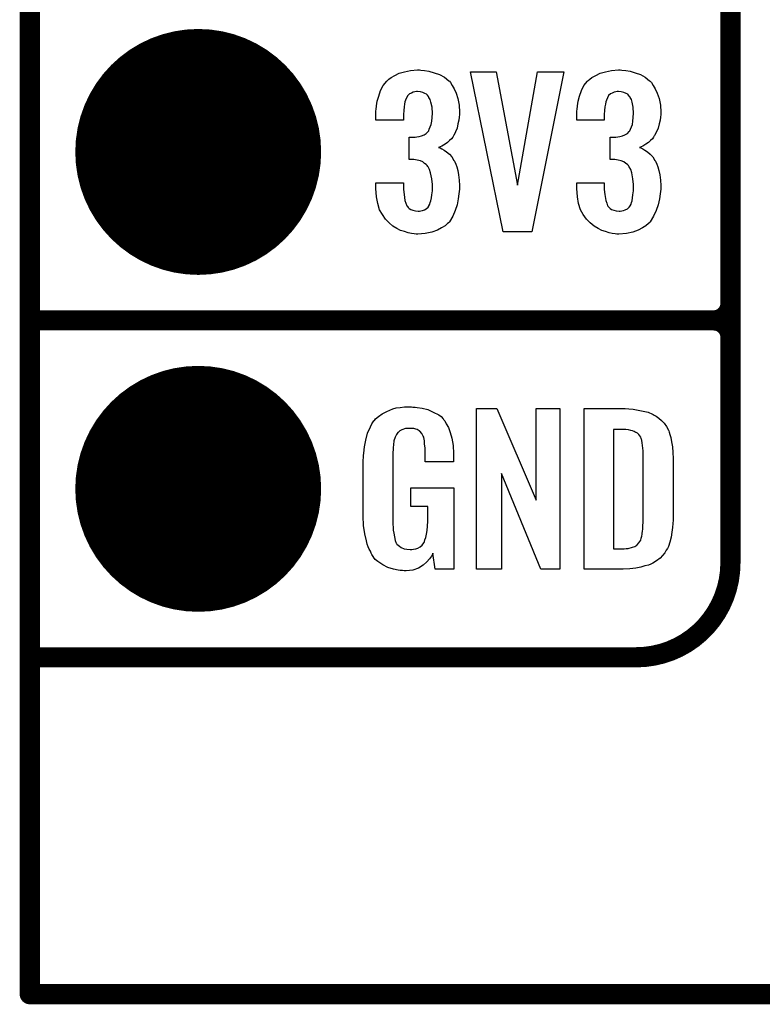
# Model space of a CAD drawing. Extents: x -0.07 to 0.95, y -0.15 to 2.1.
# Tile 1 of 30: x -0.05 to 0.17, y -0.15 to 0.14. Entities that reach past the tile are written whole.
import ezdxf

# ---------------------------------------------------------------- set-up
doc = ezdxf.new("R2010")
doc.units = 0
doc.layers.get('0').update_dxf_attribs({"linetype": 'CONTINUOUS'})
for name, color, linetype in [('gko', 6, 'CONTINUOUS'), ('gto', 2, 'CONTINUOUS'), ('gts', 1, 'CONTINUOUS')]:
    doc.layers.add(name, color=color, linetype=linetype)

# ---------------------------------------------------------------- blocks, each defined once
blk = doc.blocks.new('D42')
at = {"const_width": 0.003}
blk.add_lwpolyline([(-0.0015, 0, 1), (0.0015, 0, 1)], format="xyb", close=True, dxfattribs=at)
blk = doc.blocks.new('D65')
at = {"const_width": 0.0365}
blk.add_lwpolyline([(-0.01825, 0, 1), (0.01825, 0, 1)], format="xyb", close=True, dxfattribs=at)

msp = doc.modelspace()

# ---------------------------------------------------------------- linework, layer by layer
at = {"layer": 'gko', "color": 6, "const_width": 0.006}
for points in [[(-0.05, -0.15), (-0.05, 2.01)], [(-0.05, -0.15), (0.85, -0.15)]]:
    msp.add_lwpolyline(points, dxfattribs=at)
at = {"layer": 'gto', "color": 2, "const_width": 0.006}
for points in [[(0.158, -0.022), (0.158, 0.722)], [(0.158, 0.055), (0.158, 0.145)], [(-0.05, 0.05), (0.153, 0.05)], [(-0.05, 0.05), (0.153, 0.05)], [(0.153, 0.05), (0.153, 0.05)], [(0.153, 0.05), (0.153, 0.05)], [(0.158, 0.045), (0.158, 0.045)], [(0.158, 0.045), (0.158, 0.045)], [(0.158, 0.045), (0.158, 0.045)], [(0.158, 0.045), (0.158, 0.045)], [(-0.05, -0.05), (-0.0106, -0.05)], [(-0.05, -0.05), (0.13, -0.05)], [(0.13, -0.05), (0.13, -0.05)], [(0.13, -0.05), (0.13, -0.05)]]:
    msp.add_lwpolyline(points, dxfattribs=at)
at = {"layer": 'gto', "color": 2}
for points in [[(0.0661, 0.1243), (0.0672, 0.1242), (0.0685, 0.124), (0.07, 0.1235), (0.0716, 0.123), (0.0731, 0.1222), (0.0744, 0.1211), (0.0746, 0.121), (0.0749, 0.1206), (0.0754, 0.1197), (0.076, 0.1187), (0.0766, 0.1174), (0.0771, 0.1159), (0.0775, 0.1139), (0.0776, 0.1118), (0.0776, 0.1116), (0.0776, 0.1111), (0.0775, 0.1103), (0.0774, 0.1094), (0.0771, 0.1083), (0.0769, 0.1071), (0.0764, 0.106), (0.0759, 0.1049), (0.0758, 0.1048), (0.0756, 0.1044), (0.0752, 0.1039), (0.0746, 0.1034), (0.074, 0.1028), (0.0733, 0.1023), (0.0723, 0.1017), (0.0713, 0.1013), (0.0714, 0.1013), (0.0718, 0.1012), (0.0723, 0.1009), (0.073, 0.1005), (0.0737, 0.1), (0.0746, 0.0993), (0.0753, 0.0985), (0.0759, 0.0975), (0.076, 0.0975), (0.0762, 0.0971), (0.0765, 0.0964), (0.0768, 0.0956), (0.0771, 0.0945), (0.0773, 0.0932), (0.0775, 0.0916), (0.0776, 0.09), (0.0776, 0.0899), (0.0776, 0.0897), (0.0776, 0.0893), (0.0776, 0.0889), (0.0775, 0.0883), (0.0774, 0.0876), (0.0772, 0.0861), (0.0769, 0.0843), (0.0763, 0.0826), (0.0756, 0.0809), (0.0746, 0.0793), (0.0745, 0.0791), (0.074, 0.0788), (0.0733, 0.0781), (0.0722, 0.0775), (0.071, 0.0768), (0.0694, 0.0762), (0.0674, 0.0758), (0.0652, 0.0756), (0.0647, 0.0756), (0.0641, 0.0757), (0.0633, 0.0758), (0.0623, 0.076), (0.0612, 0.0764), (0.0601, 0.0767), (0.059, 0.0773), (0.0578, 0.078), (0.0567, 0.079), (0.0556, 0.08), (0.0547, 0.0814), (0.0538, 0.0828), (0.0533, 0.0847), (0.0529, 0.0867), (0.0527, 0.0891), (0.0527, 0.0908), (0.0609, 0.0908), (0.0609, 0.0894), (0.0609, 0.0892), (0.0609, 0.0889), (0.061, 0.0881), (0.0611, 0.0874), (0.0613, 0.0856), (0.0616, 0.0848), (0.0619, 0.084), (0.062, 0.084), (0.0621, 0.0838), (0.0623, 0.0835), (0.0626, 0.0832), (0.0631, 0.0829), (0.0637, 0.0827), (0.0645, 0.0825), (0.0653, 0.0824), (0.0657, 0.0824), (0.0661, 0.0825), (0.0666, 0.0826), (0.0672, 0.0828), (0.0677, 0.0831), (0.0683, 0.0836), (0.0686, 0.0841), (0.0686, 0.0842), (0.0688, 0.0845), (0.0689, 0.085), (0.0691, 0.0855), (0.0693, 0.0864), (0.0694, 0.0873), (0.0696, 0.0885), (0.0696, 0.0898), (0.0696, 0.09), (0.0696, 0.0904), (0.0695, 0.0911), (0.0694, 0.092), (0.069, 0.0938), (0.0687, 0.0948), (0.0683, 0.0956), (0.0682, 0.0957), (0.068, 0.096), (0.0677, 0.0963), (0.0672, 0.0966), (0.0667, 0.0971), (0.066, 0.0974), (0.065, 0.0976), (0.064, 0.0978), (0.0626, 0.0978), (0.0626, 0.1044), (0.0644, 0.1044), (0.0649, 0.1045), (0.0656, 0.1046), (0.0663, 0.1048), (0.0671, 0.1051), (0.0677, 0.1055), (0.0683, 0.1061), (0.0684, 0.1062), (0.0685, 0.1063), (0.0686, 0.1068), (0.0689, 0.1074), (0.0692, 0.1081), (0.0694, 0.1091), (0.0695, 0.1102), (0.0696, 0.1115), (0.0696, 0.1117), (0.0696, 0.1121), (0.0695, 0.1126), (0.0695, 0.1133), (0.0691, 0.1148), (0.0689, 0.1156), (0.0685, 0.1162), (0.0685, 0.1163), (0.0684, 0.1165), (0.0681, 0.1168), (0.0678, 0.1171), (0.0673, 0.1173), (0.0667, 0.1176), (0.066, 0.1178), (0.0651, 0.1179), (0.0648, 0.1179), (0.0643, 0.1178), (0.0638, 0.1177), (0.0633, 0.1174), (0.0627, 0.1172), (0.0622, 0.1167), (0.0618, 0.1161), (0.0618, 0.116), (0.0617, 0.1159), (0.0615, 0.1154), (0.0613, 0.1149), (0.0612, 0.1142), (0.0611, 0.1134), (0.061, 0.1123), (0.0609, 0.1111), (0.0609, 0.1094), (0.0527, 0.1094), (0.0527, 0.1116), (0.0527, 0.1117), (0.0527, 0.1119), (0.0527, 0.1122), (0.0528, 0.1126), (0.0529, 0.1137), (0.0531, 0.1151), (0.0536, 0.1166), (0.0541, 0.1182), (0.0549, 0.1197), (0.056, 0.121), (0.0562, 0.1212), (0.0566, 0.1216), (0.0573, 0.1221), (0.0584, 0.1227), (0.0597, 0.1234), (0.0612, 0.1238), (0.063, 0.1242), (0.0651, 0.1244), (0.0657, 0.1244), (0.0661, 0.1243)], [(0.099, 0.0763), (0.0905, 0.0763), (0.0808, 0.1238), (0.0885, 0.1238), (0.0948, 0.0901), (0.1007, 0.1238), (0.1085, 0.1238), (0.099, 0.0763)], [(0.1258, 0.1243), (0.1269, 0.1242), (0.1282, 0.124), (0.1297, 0.1235), (0.1313, 0.123), (0.1327, 0.1222), (0.134, 0.1211), (0.1342, 0.121), (0.1346, 0.1206), (0.1351, 0.1197), (0.1357, 0.1187), (0.1363, 0.1174), (0.1368, 0.1159), (0.1372, 0.1139), (0.1373, 0.1118), (0.1373, 0.1116), (0.1373, 0.1111), (0.1372, 0.1103), (0.1371, 0.1094), (0.1368, 0.1083), (0.1365, 0.1071), (0.1361, 0.106), (0.1355, 0.1049), (0.1354, 0.1048), (0.1352, 0.1044), (0.1349, 0.1039), (0.1343, 0.1034), (0.1337, 0.1028), (0.1329, 0.1023), (0.132, 0.1017), (0.131, 0.1013), (0.1311, 0.1013), (0.1314, 0.1012), (0.132, 0.1009), (0.1326, 0.1005), (0.1334, 0.1), (0.1342, 0.0993), (0.135, 0.0985), (0.1356, 0.0975), (0.1357, 0.0975), (0.1359, 0.0971), (0.1362, 0.0964), (0.1364, 0.0956), (0.1367, 0.0945), (0.137, 0.0932), (0.1372, 0.0916), (0.1373, 0.09), (0.1373, 0.0899), (0.1373, 0.0897), (0.1373, 0.0893), (0.1373, 0.0889), (0.1372, 0.0883), (0.1371, 0.0876), (0.1369, 0.0861), (0.1365, 0.0843), (0.136, 0.0826), (0.1352, 0.0809), (0.1342, 0.0793), (0.1341, 0.0791), (0.1337, 0.0788), (0.1329, 0.0781), (0.1319, 0.0775), (0.1306, 0.0768), (0.129, 0.0762), (0.1271, 0.0758), (0.1249, 0.0756), (0.1243, 0.0756), (0.1238, 0.0757), (0.1229, 0.0758), (0.122, 0.076), (0.1209, 0.0764), (0.1198, 0.0767), (0.1187, 0.0773), (0.1175, 0.078), (0.1164, 0.079), (0.1153, 0.08), (0.1143, 0.0814), (0.1135, 0.0828), (0.1129, 0.0847), (0.1126, 0.0867), (0.1124, 0.0891), (0.1124, 0.0908), (0.1205, 0.0908), (0.1205, 0.0894), (0.1205, 0.0892), (0.1205, 0.0889), (0.1206, 0.0881), (0.1207, 0.0874), (0.121, 0.0856), (0.1213, 0.0848), (0.1215, 0.084), (0.1216, 0.084), (0.1217, 0.0838), (0.122, 0.0835), (0.1223, 0.0832), (0.1227, 0.0829), (0.1234, 0.0827), (0.1241, 0.0825), (0.125, 0.0824), (0.1253, 0.0824), (0.1258, 0.0825), (0.1263, 0.0826), (0.1268, 0.0828), (0.1274, 0.0831), (0.1279, 0.0836), (0.1283, 0.0841), (0.1283, 0.0842), (0.1285, 0.0845), (0.1286, 0.085), (0.1288, 0.0855), (0.1289, 0.0864), (0.129, 0.0873), (0.1292, 0.0885), (0.1292, 0.0898), (0.1292, 0.09), (0.1292, 0.0904), (0.1291, 0.0911), (0.129, 0.092), (0.1287, 0.0938), (0.1284, 0.0948), (0.1279, 0.0956), (0.1278, 0.0957), (0.1277, 0.096), (0.1274, 0.0963), (0.1269, 0.0966), (0.1264, 0.0971), (0.1256, 0.0974), (0.1247, 0.0976), (0.1237, 0.0978), (0.1223, 0.0978), (0.1223, 0.1044), (0.124, 0.1044), (0.1246, 0.1045), (0.1252, 0.1046), (0.126, 0.1048), (0.1267, 0.1051), (0.1274, 0.1055), (0.1279, 0.1061), (0.128, 0.1062), (0.1281, 0.1063), (0.1283, 0.1068), (0.1286, 0.1074), (0.1289, 0.1081), (0.129, 0.1091), (0.1291, 0.1102), (0.1292, 0.1115), (0.1292, 0.1117), (0.1292, 0.1121), (0.1291, 0.1126), (0.1291, 0.1133), (0.1288, 0.1148), (0.1286, 0.1156), (0.1282, 0.1162), (0.1282, 0.1163), (0.128, 0.1165), (0.1277, 0.1168), (0.1275, 0.1171), (0.127, 0.1173), (0.1264, 0.1176), (0.1256, 0.1178), (0.1248, 0.1179), (0.1244, 0.1179), (0.124, 0.1178), (0.1235, 0.1177), (0.1229, 0.1174), (0.1224, 0.1172), (0.1218, 0.1167), (0.1215, 0.1161), (0.1215, 0.116), (0.1214, 0.1159), (0.1212, 0.1154), (0.121, 0.1149), (0.1209, 0.1142), (0.1207, 0.1134), (0.1206, 0.1123), (0.1205, 0.1111), (0.1205, 0.1094), (0.1124, 0.1094), (0.1124, 0.1116), (0.1124, 0.1117), (0.1124, 0.1119), (0.1124, 0.1122), (0.1125, 0.1126), (0.1126, 0.1137), (0.1128, 0.1151), (0.1132, 0.1166), (0.1138, 0.1182), (0.1145, 0.1197), (0.1156, 0.121), (0.1158, 0.1212), (0.1163, 0.1216), (0.1169, 0.1221), (0.118, 0.1227), (0.1193, 0.1234), (0.1209, 0.1238), (0.1227, 0.1242), (0.1248, 0.1244), (0.1253, 0.1244), (0.1258, 0.1243)], [(0.0637, 0.0242), (0.0644, 0.0242), (0.065, 0.0241), (0.0665, 0.0239), (0.0682, 0.0235), (0.0698, 0.0228), (0.0714, 0.022), (0.0721, 0.0215), (0.0727, 0.0208), (0.0728, 0.0206), (0.0732, 0.0202), (0.0736, 0.0193), (0.0743, 0.0182), (0.0748, 0.0167), (0.0753, 0.015), (0.0757, 0.0129), (0.0758, 0.0105), (0.0758, 0.008), (0.0674, 0.008), (0.0674, 0.0106), (0.0674, 0.0107), (0.0674, 0.0111), (0.0674, 0.0116), (0.0674, 0.0121), (0.0672, 0.0134), (0.0672, 0.0142), (0.0671, 0.0147), (0.0671, 0.0148), (0.067, 0.015), (0.067, 0.0153), (0.0668, 0.0156), (0.0664, 0.0164), (0.0658, 0.0171), (0.0656, 0.0172), (0.0653, 0.0174), (0.065, 0.0176), (0.0646, 0.0177), (0.064, 0.0179), (0.0635, 0.0179), (0.0623, 0.0179), (0.062, 0.0179), (0.0615, 0.0179), (0.0604, 0.0175), (0.0599, 0.0172), (0.0595, 0.0168), (0.0593, 0.0167), (0.0589, 0.0161), (0.0585, 0.0153), (0.0581, 0.0142), (0.0581, 0.0141), (0.0581, 0.0139), (0.058, 0.0135), (0.058, 0.013), (0.0579, 0.0124), (0.0579, 0.0117), (0.0578, 0.0108), (0.0578, 0.0099), (0.0578, -0.01), (0.0578, -0.0102), (0.0578, -0.0106), (0.0579, -0.0114), (0.0579, -0.0123), (0.0581, -0.0132), (0.0583, -0.0142), (0.0585, -0.0153), (0.0588, -0.0161), (0.0589, -0.0162), (0.059, -0.0164), (0.0594, -0.0167), (0.0598, -0.017), (0.0603, -0.0174), (0.0611, -0.0178), (0.0619, -0.0179), (0.0629, -0.018), (0.0634, -0.018), (0.0639, -0.0179), (0.0646, -0.0178), (0.0652, -0.0176), (0.0659, -0.0172), (0.0665, -0.0167), (0.067, -0.016), (0.0671, -0.0159), (0.0672, -0.0156), (0.0673, -0.0151), (0.0676, -0.0144), (0.0678, -0.0135), (0.068, -0.0124), (0.0681, -0.0111), (0.0682, -0.0096), (0.0682, -0.0052), (0.0631, -0.0052), (0.0631, 0.0003), (0.0759, 0.0003), (0.0759, -0.0238), (0.0703, -0.0238), (0.0697, -0.0191), (0.0697, -0.0192), (0.0697, -0.0193), (0.0693, -0.02), (0.0687, -0.0208), (0.0679, -0.0217), (0.0668, -0.0227), (0.0654, -0.0235), (0.0637, -0.0241), (0.0627, -0.0242), (0.0617, -0.0243), (0.0611, -0.0243), (0.0606, -0.0242), (0.06, -0.0242), (0.0594, -0.0241), (0.058, -0.0238), (0.0563, -0.0233), (0.0548, -0.0226), (0.0533, -0.0216), (0.0525, -0.021), (0.052, -0.0203), (0.052, -0.0202), (0.0519, -0.0201), (0.0517, -0.0198), (0.0515, -0.0195), (0.0513, -0.0191), (0.0511, -0.0185), (0.0508, -0.0179), (0.0505, -0.0172), (0.0502, -0.0164), (0.05, -0.0154), (0.0495, -0.0134), (0.0491, -0.0109), (0.049, -0.0081), (0.049, 0.0079), (0.049, 0.008), (0.049, 0.0082), (0.049, 0.0086), (0.0491, 0.0092), (0.0491, 0.0099), (0.0492, 0.0106), (0.0494, 0.0125), (0.0498, 0.0144), (0.0503, 0.0165), (0.0511, 0.0184), (0.0515, 0.0193), (0.0521, 0.0202), (0.0521, 0.0203), (0.0523, 0.0203), (0.0526, 0.0208), (0.0535, 0.0215), (0.0546, 0.0223), (0.056, 0.023), (0.0569, 0.0234), (0.0578, 0.0237), (0.0588, 0.024), (0.06, 0.0241), (0.0612, 0.0243), (0.0633, 0.0243), (0.0637, 0.0242)], [(0.1074, -0.0238), (0.1017, -0.0238), (0.09, 0.0046), (0.09, -0.0238), (0.0826, -0.0238), (0.0826, 0.0238), (0.0887, 0.0238), (0.1003, -0.0034), (0.1003, 0.0238), (0.1074, 0.0238), (0.1074, -0.0238)], [(0.1278, 0.0237), (0.1291, 0.0236), (0.1306, 0.0234), (0.1321, 0.0231), (0.1336, 0.0228), (0.1349, 0.0222), (0.1351, 0.0221), (0.1354, 0.0219), (0.136, 0.0216), (0.1367, 0.021), (0.1375, 0.0203), (0.1383, 0.0195), (0.139, 0.0185), (0.1396, 0.0174), (0.1397, 0.0172), (0.1398, 0.0168), (0.14, 0.0161), (0.1403, 0.0152), (0.1405, 0.014), (0.1408, 0.0125), (0.1409, 0.0108), (0.141, 0.009), (0.141, -0.0083), (0.141, -0.0084), (0.141, -0.0086), (0.141, -0.0089), (0.141, -0.0093), (0.1409, -0.0103), (0.1408, -0.0115), (0.1406, -0.0129), (0.1404, -0.0143), (0.14, -0.0158), (0.1396, -0.0171), (0.1395, -0.0173), (0.1393, -0.0177), (0.1389, -0.0182), (0.1385, -0.019), (0.1378, -0.0198), (0.1371, -0.0206), (0.1361, -0.0214), (0.135, -0.0221), (0.1348, -0.0222), (0.1344, -0.0224), (0.1337, -0.0227), (0.1326, -0.0229), (0.1314, -0.0232), (0.1299, -0.0235), (0.1281, -0.0237), (0.1262, -0.0238), (0.1146, -0.0238), (0.1146, 0.0238), (0.1268, 0.0238), (0.1278, 0.0237)], [(0.1269, 0.0176), (0.1233, 0.0176), (0.1233, -0.0178), (0.1265, -0.0178), (0.127, -0.0177), (0.1276, -0.0177), (0.1289, -0.0173), (0.1296, -0.0171), (0.1302, -0.0167), (0.1302, -0.0167), (0.1303, -0.0166), (0.1308, -0.016), (0.1314, -0.0152), (0.1315, -0.0146), (0.1317, -0.014), (0.1317, -0.0139), (0.1318, -0.0136), (0.1318, -0.0132), (0.1319, -0.0127), (0.132, -0.0119), (0.132, -0.011), (0.1321, -0.0099), (0.1321, -0.0087), (0.1321, 0.0095), (0.1321, 0.0097), (0.1321, 0.0101), (0.1321, 0.0106), (0.1321, 0.0113), (0.1319, 0.0129), (0.1318, 0.0137), (0.1317, 0.0143), (0.1317, 0.0144), (0.1316, 0.0146), (0.1315, 0.0149), (0.1314, 0.0153), (0.1308, 0.0161), (0.1304, 0.0165), (0.13, 0.0167), (0.1299, 0.0167), (0.1297, 0.0168), (0.1294, 0.017), (0.1289, 0.0172), (0.1284, 0.0173), (0.1277, 0.0175), (0.1269, 0.0176)]]:
    msp.add_lwpolyline(points, dxfattribs=at)
at = {"layer": 'gto', "color": 2, "const_width": 0.006}
for points in [[(0.153, 0.05, 0.414214), (0.158, 0.055)], [(0.158, 0.045, 0.414214), (0.153, 0.05)], [(0.158, 0.045, 0.414214), (0.153, 0.05)], [(0.13, -0.05, 0.414214), (0.158, -0.022)]]:
    msp.add_lwpolyline(points, format="xyb", dxfattribs=at)

# ---------------------------------------------------------------- block references
at = {"layer": 'gko'}
msp.add_blockref('D42', (-0.05, -0.15), dxfattribs=at)
msp.add_blockref('D42', (-0.05, -0.15), dxfattribs=at)
at = {"layer": 'gto'}
for p in [(0.158, 0.055), (0.158, 0.055), (-0.05, 0.05), (-0.05, 0.05), (0.153, 0.05), (0.153, 0.05), (0.153, 0.05), (0.153, 0.05), (0.153, 0.05), (0.153, 0.05), (0.153, 0.05), (0.158, 0.045), (0.158, 0.045), (0.158, 0.045), (0.158, 0.045), (0.158, 0.045), (0.158, 0.045), (0.158, -0.022), (0.158, -0.022), (-0.05, -0.05), (-0.05, -0.05), (-0.0106, -0.05), (0.13, -0.05), (0.13, -0.05), (0.13, -0.05), (0.13, -0.05)]:
    msp.add_blockref('D42', p, dxfattribs=at)
at = {"layer": 'gts'}
for p in [(0, 0.1), (0, 0)]:
    msp.add_blockref('D65', p, dxfattribs=at)

doc.saveas('drawing.dxf')
